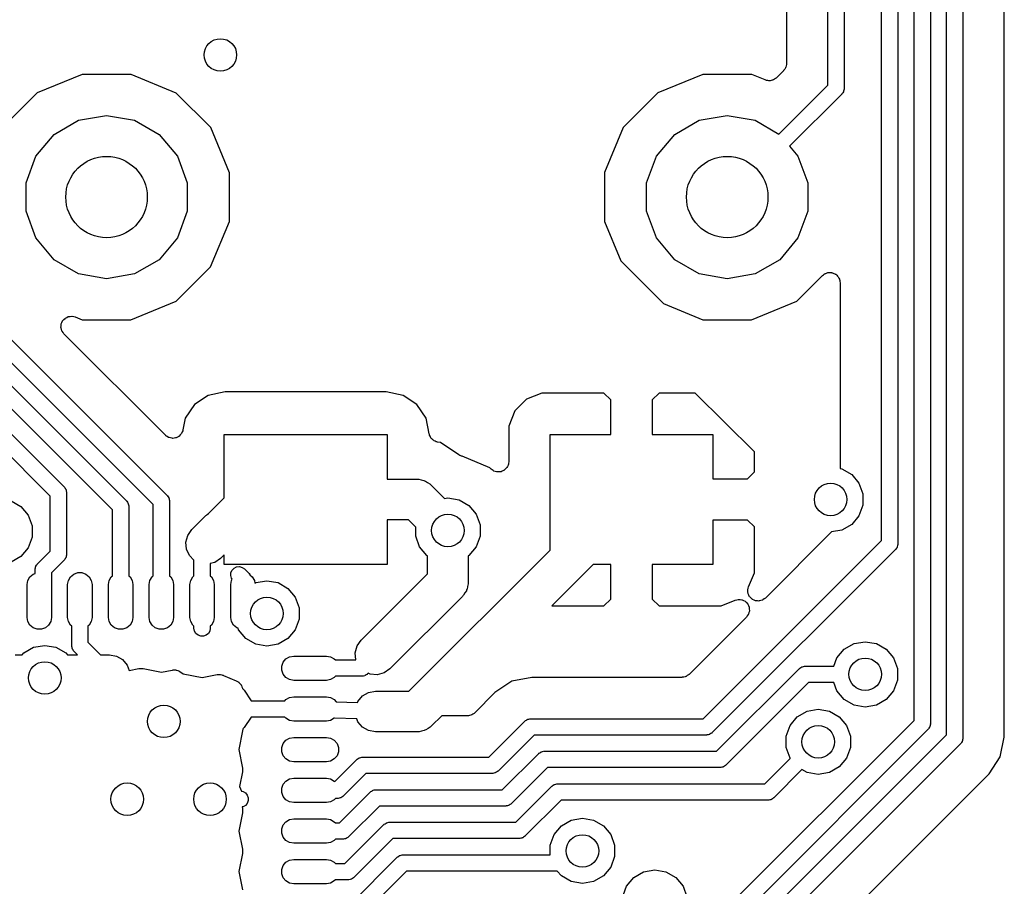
# Model space of a CAD drawing. Extents: x 88 to 361, y -189 to -115.
# Tile 17 of 36: x 186 to 198, y -175 to -165. Entities that reach past the tile are written whole.
import ezdxf

# ---------------------------------------------------------------- set-up
doc = ezdxf.new("R2010")
doc.units = 0
doc.header["$MEASUREMENT"] = 0
doc.layers.add('BLACK', color=7, linetype='CONTINUOUS')

msp = doc.modelspace()

# ---------------------------------------------------------------- linework, layer by layer
at = {"layer": 'Black'}
for p, q in [((196.604, -173.434), (196.604, -157.01)), ((196.804, -157.051), (196.804, -173.475)), ((197.004, -173.61), (197.004, -157.176)), ((197.204, -157.217), (197.204, -173.651)), ((197.712, -173.639), (197.712, -157.48)), ((196.404, -158.342), (196.404, -171.266)), ((196.204, -171.224), (196.204, -158.383)), ((195.745, -159.417), (195.745, -165.67)), ((195.545, -165.629), (195.545, -159.458)), ((195.037, -161.976), (195.037, -165.366)), ((195.037, -165.366), (195.036, -165.371)), ((182.251, -165.488), (187.434, -170.67)), ((195, -165.455), (194.916, -165.539)), ((195.003, -165.451), (195, -165.455)), ((195.007, -165.447), (195.003, -165.451)), ((195.016, -165.433), (195.007, -165.447)), ((195.025, -165.419), (195.016, -165.433)), ((195.027, -165.414), (195.025, -165.419)), ((195.029, -165.409), (195.027, -165.414)), ((195.032, -165.393), (195.029, -165.409)), ((195.037, -165.377), (195.032, -165.393)), ((195.036, -165.371), (195.037, -165.377)), ((186.391, -165.497), (185.837, -165.726)), ((186.991, -165.497), (186.391, -165.497)), ((187.545, -165.727), (186.991, -165.497)), ((194.011, -165.497), (193.457, -165.726)), ((194.611, -165.497), (194.011, -165.497)), ((194.778, -165.566), (194.611, -165.497)), ((194.786, -165.568), (194.778, -165.566)), ((194.794, -165.572), (194.786, -165.568)), ((194.807, -165.573), (194.794, -165.572)), ((194.821, -165.576), (194.807, -165.573)), ((194.829, -165.575), (194.821, -165.576)), ((194.838, -165.576), (194.829, -165.575)), ((194.851, -165.572), (194.838, -165.576)), ((194.865, -165.57), (194.851, -165.572)), ((194.872, -165.566), (194.865, -165.57)), ((194.88, -165.564), (194.872, -165.566)), ((194.891, -165.556), (194.88, -165.564)), ((194.904, -165.55), (194.891, -165.556)), ((194.909, -165.544), (194.904, -165.55)), ((194.916, -165.539), (194.909, -165.544)), ((187.263, -170.783), (182.139, -165.659)), ((185.837, -165.726), (185.412, -166.15)), ((187.969, -166.152), (187.545, -165.727)), ((193.457, -165.726), (193.032, -166.15)), ((194.944, -166.23), (195.545, -165.629)), ((195.728, -165.723), (195.722, -165.734)), ((195.736, -165.712), (195.728, -165.723)), ((195.737, -165.708), (195.736, -165.712)), ((195.739, -165.704), (195.737, -165.708)), ((195.741, -165.691), (195.739, -165.704)), ((195.745, -165.679), (195.741, -165.691)), ((195.745, -165.67), (195.744, -165.674)), ((195.744, -165.674), (195.745, -165.679)), ((195.716, -165.741), (195.076, -166.38)), ((195.718, -165.737), (195.716, -165.741)), ((195.722, -165.734), (195.718, -165.737)), ((182.086, -165.888), (186.933, -170.736)), ((186.763, -170.848), (181.974, -166.059)), ((186.045, -166.236), (186.347, -166.062)), ((186.347, -166.062), (186.69, -166.001)), ((186.69, -166.001), (187.033, -166.062)), ((187.033, -166.062), (187.335, -166.236)), ((193.665, -166.236), (193.967, -166.062)), ((193.967, -166.062), (194.31, -166.001)), ((194.31, -166.001), (194.653, -166.062)), ((194.653, -166.062), (194.944, -166.23)), ((188.198, -166.706), (187.969, -166.152)), ((193.032, -166.15), (192.802, -166.704)), ((185.821, -166.503), (186.045, -166.236)), ((187.335, -166.236), (187.559, -166.503)), ((193.441, -166.503), (193.665, -166.236)), ((195.076, -166.38), (195.179, -166.503)), ((185.701, -166.831), (185.821, -166.503)), ((187.559, -166.503), (187.679, -166.831)), ((193.321, -166.831), (193.441, -166.503)), ((195.179, -166.503), (195.299, -166.831)), ((188.198, -167.306), (188.198, -166.706)), ((192.802, -166.704), (192.802, -167.304)), ((185.701, -167.179), (185.701, -166.831)), ((187.679, -166.831), (187.679, -167.179)), ((193.321, -167.179), (193.321, -166.831)), ((195.299, -166.831), (195.299, -167.179)), ((185.821, -167.507), (185.701, -167.179)), ((187.679, -167.179), (187.559, -167.507)), ((193.441, -167.507), (193.321, -167.179)), ((195.299, -167.179), (195.179, -167.507)), ((192.802, -167.304), (193.002, -167.788)), ((187.968, -167.86), (188.198, -167.306)), ((186.045, -167.774), (185.821, -167.507)), ((187.559, -167.507), (187.335, -167.774)), ((193.665, -167.774), (193.441, -167.507)), ((195.179, -167.507), (194.955, -167.774)), ((183.37, -167.766), (186.17, -170.566)), ((186.347, -167.948), (186.045, -167.774)), ((187.335, -167.774), (187.033, -167.948)), ((193.002, -167.788), (193.526, -168.312)), ((193.967, -167.948), (193.665, -167.774)), ((194.955, -167.774), (194.653, -167.948)), ((187.543, -168.284), (187.968, -167.86)), ((185.999, -170.678), (183.258, -167.937)), ((186.69, -168.009), (186.347, -167.948)), ((187.033, -167.948), (186.69, -168.009)), ((194.31, -168.009), (193.967, -167.948)), ((194.653, -167.948), (194.31, -168.009)), ((195.163, -168.284), (195.479, -167.969)), ((195.479, -167.969), (195.493, -167.959)), ((195.493, -167.959), (195.505, -167.948)), ((195.505, -167.948), (195.511, -167.947)), ((195.511, -167.947), (195.515, -167.943)), ((195.515, -167.943), (195.531, -167.939)), ((195.531, -167.939), (195.547, -167.933)), ((195.547, -167.933), (195.553, -167.933)), ((195.553, -167.933), (195.558, -167.932)), ((195.558, -167.932), (195.574, -167.933)), ((195.574, -167.933), (195.591, -167.933)), ((195.591, -167.933), (195.596, -167.935)), ((195.596, -167.935), (195.602, -167.936)), ((195.602, -167.936), (195.617, -167.943)), ((195.617, -167.943), (195.632, -167.948)), ((195.632, -167.948), (195.637, -167.952)), ((195.637, -167.952), (195.642, -167.954)), ((195.642, -167.954), (195.654, -167.966)), ((195.654, -167.966), (195.666, -167.977)), ((195.666, -167.977), (195.669, -167.982)), ((195.669, -167.982), (195.673, -167.986)), ((195.673, -167.986), (195.68, -168.001)), ((195.68, -168.001), (195.688, -168.015)), ((195.688, -168.015), (195.689, -168.021)), ((195.689, -168.021), (195.692, -168.026)), ((195.692, -168.026), (195.693, -168.042)), ((195.693, -168.042), (195.696, -168.058)), ((195.696, -168.058), (195.696, -170.339)), ((186.989, -168.513), (187.543, -168.284)), ((193.526, -168.312), (194.009, -168.513)), ((194.609, -168.513), (195.163, -168.284)), ((186.153, -168.523), (186.167, -168.509)), ((186.167, -168.509), (186.18, -168.495)), ((186.18, -168.495), (186.182, -168.493)), ((186.182, -168.493), (186.184, -168.491)), ((186.184, -168.491), (186.202, -168.483)), ((186.202, -168.483), (186.219, -168.474)), ((186.219, -168.474), (186.222, -168.474)), ((186.222, -168.474), (186.224, -168.473)), ((186.224, -168.473), (186.243, -168.471)), ((186.243, -168.471), (186.263, -168.469)), ((186.263, -168.469), (186.265, -168.469)), ((186.265, -168.469), (186.268, -168.469)), ((186.268, -168.469), (186.287, -168.474)), ((186.287, -168.474), (186.306, -168.478)), ((186.306, -168.478), (186.389, -168.513)), ((186.389, -168.513), (186.989, -168.513)), ((194.009, -168.513), (194.609, -168.513)), ((186.13, -168.607), (186.132, -168.587)), ((186.131, -168.609), (186.13, -168.607)), ((186.131, -168.612), (186.131, -168.609)), ((186.137, -168.63), (186.131, -168.612)), ((186.132, -168.587), (186.133, -168.568)), ((186.133, -168.568), (186.134, -168.565)), ((186.134, -168.563), (186.142, -168.545)), ((186.134, -168.565), (186.134, -168.563)), ((186.142, -168.649), (186.137, -168.63)), ((186.142, -168.545), (186.15, -168.527)), ((186.15, -168.527), (186.152, -168.525)), ((186.152, -168.525), (186.153, -168.523)), ((186.143, -168.651), (186.142, -168.649)), ((186.144, -168.654), (186.143, -168.651)), ((186.156, -168.669), (186.144, -168.654)), ((186.167, -168.685), (186.156, -168.669)), ((187.413, -169.931), (186.167, -168.685)), ((187.937, -169.441), (187.769, -169.554)), ((188.148, -169.399), (187.937, -169.441)), ((190.122, -169.399), (188.148, -169.399)), ((190.333, -169.441), (190.122, -169.399)), ((190.501, -169.554), (190.333, -169.441)), ((192.034, -169.412), (191.847, -169.489)), ((192.797, -169.412), (192.034, -169.412)), ((192.881, -169.496), (192.797, -169.412)), ((193.473, -169.412), (193.389, -169.496)), ((193.918, -169.412), (193.473, -169.412)), ((194.643, -170.136), (193.918, -169.412)), ((187.769, -169.554), (187.656, -169.722)), ((190.614, -169.722), (190.501, -169.554)), ((191.847, -169.489), (191.704, -169.632)), ((192.881, -169.92), (192.881, -169.496)), ((193.389, -169.496), (193.389, -169.92)), ((187.656, -169.722), (187.628, -169.866)), ((190.652, -169.915), (190.614, -169.722)), ((191.704, -169.632), (191.627, -169.819)), ((191.627, -169.819), (191.627, -170.256)), ((187.417, -169.934), (187.413, -169.931)), ((187.419, -169.937), (187.417, -169.934)), ((187.435, -169.946), (187.419, -169.937)), ((187.449, -169.957), (187.435, -169.946)), ((187.453, -169.958), (187.449, -169.957)), ((187.457, -169.96), (187.453, -169.958)), ((187.475, -169.964), (187.457, -169.96)), ((187.492, -169.968), (187.475, -169.964)), ((187.536, -169.964), (187.518, -169.966)), ((187.54, -169.963), (187.536, -169.964)), ((187.544, -169.962), (187.54, -169.963)), ((187.56, -169.953), (187.544, -169.962)), ((187.576, -169.946), (187.56, -169.953)), ((187.579, -169.943), (187.576, -169.946)), ((187.583, -169.941), (187.579, -169.943)), ((187.594, -169.927), (187.583, -169.941)), ((187.607, -169.915), (187.594, -169.927)), ((187.609, -169.911), (187.607, -169.915)), ((187.612, -169.908), (187.609, -169.911)), ((187.618, -169.891), (187.612, -169.908)), ((187.626, -169.875), (187.618, -169.891)), ((187.628, -169.866), (187.626, -169.87)), ((187.626, -169.87), (187.626, -169.875)), ((188.135, -170.699), (188.135, -169.92)), ((188.135, -169.92), (190.135, -169.92)), ((190.135, -169.92), (190.135, -170.47)), ((190.655, -169.922), (190.652, -169.915)), ((190.656, -169.931), (190.655, -169.922)), ((190.663, -169.943), (190.656, -169.931)), ((190.668, -169.956), (190.663, -169.943)), ((190.673, -169.962), (190.668, -169.956)), ((190.677, -169.969), (190.673, -169.962)), ((192.135, -171.341), (192.135, -169.92)), ((192.135, -169.92), (192.881, -169.92)), ((193.389, -169.92), (194.135, -169.92)), ((194.135, -169.92), (194.135, -170.466)), ((187.496, -169.968), (187.492, -169.968)), ((187.5, -169.969), (187.496, -169.968)), ((187.518, -169.966), (187.5, -169.969)), ((190.688, -169.978), (190.677, -169.969)), ((190.697, -169.989), (190.688, -169.978)), ((190.704, -169.993), (190.697, -169.989)), ((190.711, -169.998), (190.704, -169.993)), ((190.724, -170.003), (190.711, -169.998)), ((190.736, -170.01), (190.724, -170.003)), ((190.744, -170.011), (190.736, -170.01)), ((190.752, -170.014), (190.744, -170.011)), ((190.789, -170.022), (190.752, -170.014)), ((191.013, -170.171), (190.789, -170.022)), ((191.027, -170.178), (191.013, -170.171)), ((191.013, -170.171), (191.013, -170.171)), ((191.04, -170.185), (191.027, -170.178)), ((191.047, -170.186), (191.04, -170.185)), ((191.053, -170.189), (191.047, -170.186)), ((191.054, -170.189), (191.053, -170.189)), ((191.396, -170.331), (191.054, -170.189)), ((191.054, -170.189), (191.054, -170.189)), ((194.643, -170.381), (194.643, -170.136)), ((191.611, -170.314), (191.604, -170.329)), ((191.619, -170.299), (191.611, -170.314)), ((191.62, -170.294), (191.619, -170.299)), ((191.623, -170.289), (191.62, -170.294)), ((191.624, -170.272), (191.623, -170.289)), ((191.627, -170.256), (191.624, -170.272)), ((191.41, -170.346), (191.396, -170.331)), ((191.424, -170.355), (191.41, -170.346)), ((191.436, -170.366), (191.424, -170.355)), ((191.442, -170.368), (191.436, -170.366)), ((191.446, -170.371), (191.442, -170.368)), ((191.462, -170.375), (191.446, -170.371)), ((191.478, -170.381), (191.462, -170.375)), ((191.483, -170.381), (191.478, -170.381)), ((191.489, -170.382), (191.483, -170.381)), ((191.505, -170.381), (191.489, -170.382)), ((191.522, -170.381), (191.505, -170.381)), ((191.527, -170.379), (191.522, -170.381)), ((191.533, -170.379), (191.527, -170.379)), ((191.548, -170.372), (191.533, -170.379)), ((191.564, -170.366), (191.548, -170.372)), ((191.568, -170.362), (191.564, -170.366)), ((191.573, -170.36), (191.568, -170.362)), ((191.585, -170.348), (191.573, -170.36)), ((191.597, -170.337), (191.585, -170.348)), ((191.6, -170.333), (191.597, -170.337)), ((191.604, -170.329), (191.6, -170.333)), ((194.559, -170.466), (194.643, -170.381)), ((195.696, -170.339), (195.717, -170.342)), ((195.717, -170.342), (195.838, -170.412)), ((195.838, -170.412), (195.928, -170.519)), ((186.17, -170.566), (186.172, -170.57)), ((190.135, -170.47), (190.5, -170.47)), ((190.5, -170.47), (190.511, -170.472)), ((190.511, -170.472), (190.522, -170.471)), ((190.522, -170.471), (190.553, -170.479)), ((190.553, -170.479), (190.586, -170.485)), ((190.586, -170.485), (190.595, -170.49)), ((190.595, -170.49), (190.606, -170.493)), ((190.606, -170.493), (190.632, -170.512)), ((190.632, -170.512), (190.661, -170.528)), ((190.661, -170.528), (190.668, -170.537)), ((190.668, -170.537), (190.677, -170.543)), ((190.677, -170.543), (190.84, -170.706)), ((194.135, -170.466), (194.559, -170.466)), ((195.928, -170.519), (195.975, -170.65)), ((185.999, -171.353), (185.999, -170.678)), ((186.172, -170.57), (186.176, -170.573)), ((186.176, -170.573), (186.182, -170.584)), ((186.182, -170.584), (186.19, -170.595)), ((186.19, -170.595), (186.191, -170.599)), ((186.191, -170.599), (186.193, -170.603)), ((186.193, -170.603), (186.195, -170.616)), ((186.195, -170.616), (186.199, -170.628)), ((186.199, -170.628), (186.198, -170.633)), ((186.198, -170.633), (186.199, -170.637)), ((186.199, -170.637), (186.199, -171.394)), ((187.434, -170.67), (187.436, -170.674)), ((187.436, -170.674), (187.44, -170.677)), ((187.44, -170.677), (187.446, -170.688)), ((187.446, -170.688), (187.454, -170.699)), ((195.975, -170.65), (195.975, -170.789)), ((185.518, -170.738), (185.638, -170.807)), ((185.638, -170.807), (185.728, -170.914)), ((186.933, -170.736), (186.936, -170.739)), ((186.936, -170.739), (186.939, -170.742)), ((186.939, -170.742), (186.946, -170.753)), ((186.946, -170.753), (186.953, -170.764)), ((186.953, -170.764), (186.954, -170.768)), ((186.954, -170.768), (186.957, -170.772)), ((186.957, -170.772), (186.959, -170.785)), ((186.959, -170.785), (186.962, -170.798)), ((186.962, -170.798), (186.962, -170.802)), ((186.962, -170.802), (186.963, -170.806)), ((186.963, -170.806), (186.963, -171.657)), ((187.263, -171.657), (187.263, -170.783)), ((187.454, -170.699), (187.455, -170.703)), ((187.455, -170.703), (187.457, -170.707)), ((187.457, -170.707), (187.459, -170.72)), ((187.459, -170.72), (187.463, -170.732)), ((187.463, -170.732), (187.462, -170.737)), ((187.462, -170.737), (187.463, -170.741)), ((187.463, -170.741), (187.463, -171.657)), ((187.94, -170.894), (188.135, -170.699)), ((190.84, -170.706), (190.881, -170.699)), ((190.881, -170.699), (191.018, -170.723)), ((191.018, -170.723), (191.139, -170.793)), ((191.139, -170.793), (191.229, -170.9)), ((195.975, -170.789), (195.928, -170.921)), ((185.728, -170.914), (185.776, -171.045)), ((186.763, -171.657), (186.763, -170.848)), ((187.736, -171.09), (187.909, -170.918)), ((187.909, -170.918), (187.918, -170.912)), ((187.918, -170.912), (187.925, -170.903)), ((187.925, -170.903), (187.94, -170.894)), ((191.229, -170.9), (191.276, -171.031)), ((195.928, -170.921), (195.838, -171.027)), ((185.776, -171.045), (185.776, -171.185)), ((190.396, -170.97), (190.135, -170.97)), ((190.135, -170.97), (190.135, -171.52)), ((190.486, -171.059), (190.396, -170.97)), ((191.276, -171.031), (191.276, -171.17)), ((194.559, -170.974), (194.135, -170.974)), ((194.135, -170.974), (194.135, -171.52)), ((194.643, -171.058), (194.559, -170.974)), ((195.838, -171.027), (195.717, -171.097)), ((187.664, -171.245), (187.687, -171.161)), ((187.687, -171.161), (187.736, -171.09)), ((190.486, -171.17), (190.486, -171.059)), ((190.533, -171.302), (190.486, -171.17)), ((191.276, -171.17), (191.229, -171.302)), ((194.643, -171.621), (194.643, -171.058)), ((195.59, -171.119), (194.779, -171.931)), ((195.717, -171.097), (195.59, -171.119)), ((185.776, -171.185), (185.728, -171.316)), ((187.672, -171.332), (187.664, -171.245)), ((194.015, -173.414), (196.204, -171.224)), ((196.4, -171.287), (196.398, -171.3)), ((196.404, -171.274), (196.4, -171.287)), ((196.404, -171.266), (196.403, -171.27)), ((196.403, -171.27), (196.404, -171.274)), ((185.728, -171.316), (185.638, -171.422)), ((185.842, -171.51), (185.999, -171.353)), ((186.199, -171.403), (186.195, -171.416)), ((186.199, -171.394), (186.198, -171.399)), ((186.198, -171.399), (186.199, -171.403)), ((187.708, -171.41), (187.672, -171.332)), ((187.763, -171.466), (187.708, -171.41)), ((188.135, -171.399), (188.09, -171.444)), ((188.135, -171.52), (188.135, -171.399)), ((190.401, -173.075), (192.135, -171.341)), ((190.623, -171.408), (190.533, -171.302)), ((190.631, -171.413), (190.623, -171.408)), ((190.631, -171.632), (190.631, -171.413)), ((191.139, -171.408), (191.131, -171.413)), ((191.131, -171.413), (191.131, -171.736)), ((191.229, -171.302), (191.139, -171.408)), ((196.375, -171.336), (194.127, -173.584)), ((196.377, -171.333), (196.375, -171.336)), ((196.381, -171.33), (196.377, -171.333)), ((196.387, -171.319), (196.381, -171.33)), ((196.395, -171.308), (196.387, -171.319)), ((196.396, -171.304), (196.395, -171.308)), ((196.398, -171.3), (196.396, -171.304)), ((185.638, -171.422), (185.518, -171.492)), ((185.822, -171.539), (185.829, -171.528)), ((185.829, -171.528), (185.836, -171.517)), ((185.836, -171.517), (185.839, -171.514)), ((185.839, -171.514), (185.842, -171.51)), ((186.17, -171.465), (186.012, -171.623)), ((186.172, -171.462), (186.17, -171.465)), ((186.176, -171.459), (186.172, -171.462)), ((186.182, -171.447), (186.176, -171.459)), ((186.19, -171.437), (186.182, -171.447)), ((186.191, -171.433), (186.19, -171.437)), ((186.193, -171.429), (186.191, -171.433)), ((186.195, -171.416), (186.193, -171.429)), ((187.763, -171.657), (187.763, -171.466)), ((188.019, -171.494), (187.963, -171.508)), ((187.963, -171.508), (187.963, -171.657)), ((188.09, -171.444), (188.019, -171.494)), ((190.135, -171.52), (188.135, -171.52)), ((192.663, -171.52), (192.155, -172.028)), ((192.881, -171.52), (192.663, -171.52)), ((192.881, -171.943), (192.881, -171.52)), ((194.135, -171.52), (193.389, -171.52)), ((193.389, -171.52), (193.389, -171.943)), ((185.75, -171.67), (185.79, -171.636)), ((185.79, -171.636), (185.812, -171.628)), ((185.812, -171.581), (185.813, -171.577)), ((185.812, -171.628), (185.812, -171.581)), ((185.813, -171.572), (185.816, -171.56)), ((185.813, -171.577), (185.813, -171.572)), ((185.816, -171.56), (185.819, -171.547)), ((185.819, -171.547), (185.821, -171.543)), ((185.821, -171.543), (185.822, -171.539)), ((186.012, -171.623), (186.012, -171.755)), ((186.248, -171.67), (186.287, -171.636)), ((186.287, -171.636), (186.336, -171.619)), ((186.336, -171.619), (186.388, -171.619)), ((186.388, -171.619), (186.437, -171.636)), ((186.437, -171.636), (186.477, -171.67)), ((188.214, -171.653), (188.217, -171.619)), ((188.223, -171.687), (188.214, -171.653)), ((188.217, -171.619), (188.231, -171.587)), ((188.231, -171.587), (188.256, -171.563)), ((188.256, -171.563), (188.287, -171.548)), ((188.287, -171.548), (188.322, -171.545)), ((188.322, -171.545), (188.356, -171.554)), ((188.356, -171.554), (188.384, -171.574)), ((188.384, -171.574), (188.435, -171.624)), ((188.435, -171.624), (188.437, -171.628)), ((188.437, -171.628), (188.44, -171.631)), ((188.44, -171.631), (188.447, -171.642)), ((188.447, -171.642), (188.449, -171.645)), ((188.449, -171.645), (188.479, -171.67)), ((189.815, -172.448), (190.631, -171.632)), ((194.572, -171.792), (194.643, -171.621)), ((185.715, -171.766), (185.724, -171.715)), ((185.715, -172.168), (185.715, -171.766)), ((185.724, -171.715), (185.75, -171.67)), ((186.012, -171.755), (186.014, -171.766)), ((186.014, -171.766), (186.014, -172.168)), ((186.212, -171.766), (186.222, -171.715)), ((186.212, -172.168), (186.212, -171.766)), ((186.222, -171.715), (186.248, -171.67)), ((186.477, -171.67), (186.503, -171.715)), ((186.503, -171.715), (186.512, -171.766)), ((186.512, -171.766), (186.512, -172.168)), ((186.713, -171.766), (186.722, -171.715)), ((186.713, -172.168), (186.713, -171.766)), ((186.722, -171.715), (186.748, -171.67)), ((186.748, -171.67), (186.763, -171.657)), ((186.963, -171.657), (186.978, -171.67)), ((186.978, -171.67), (187.004, -171.715)), ((187.004, -171.715), (187.013, -171.766)), ((187.013, -171.766), (187.013, -172.168)), ((187.213, -171.766), (187.222, -171.715)), ((187.213, -172.168), (187.213, -171.766)), ((187.222, -171.715), (187.248, -171.67)), ((187.248, -171.67), (187.263, -171.657)), ((187.463, -171.657), (187.478, -171.67)), ((187.478, -171.67), (187.504, -171.715)), ((187.504, -171.715), (187.513, -171.766)), ((187.513, -171.766), (187.513, -172.168)), ((187.714, -171.766), (187.723, -171.715)), ((187.714, -172.168), (187.714, -171.766)), ((187.723, -171.715), (187.749, -171.67)), ((187.749, -171.67), (187.763, -171.657)), ((187.963, -171.657), (187.978, -171.67)), ((187.978, -171.67), (188.004, -171.715)), ((188.004, -171.715), (188.013, -171.766)), ((188.013, -171.766), (188.013, -172.168)), ((188.214, -171.766), (188.223, -171.715)), ((188.214, -172.168), (188.214, -171.766)), ((188.232, -171.7), (188.223, -171.687)), ((188.223, -171.715), (188.232, -171.7)), ((188.479, -171.67), (188.505, -171.715)), ((188.505, -171.715), (188.511, -171.749)), ((188.511, -171.749), (188.521, -171.742)), ((188.521, -171.742), (188.659, -171.718)), ((188.659, -171.718), (188.796, -171.742)), ((188.796, -171.742), (188.917, -171.812)), ((191.13, -171.758), (191.122, -171.789)), ((191.131, -171.736), (191.129, -171.747)), ((191.129, -171.747), (191.13, -171.758)), ((188.917, -171.812), (189.006, -171.919)), ((191.073, -171.896), (191.064, -171.904)), ((191.089, -171.868), (191.073, -171.896)), ((191.108, -171.841), (191.089, -171.868)), ((191.11, -171.831), (191.108, -171.841)), ((191.116, -171.821), (191.11, -171.831)), ((191.122, -171.789), (191.116, -171.821)), ((194.562, -171.836), (194.563, -171.833)), ((194.565, -171.855), (194.562, -171.836)), ((194.563, -171.83), (194.568, -171.811)), ((194.563, -171.833), (194.563, -171.83)), ((194.567, -171.874), (194.565, -171.855)), ((194.568, -171.876), (194.567, -171.874)), ((194.568, -171.811), (194.572, -171.792)), ((194.568, -171.879), (194.568, -171.876)), ((194.577, -171.896), (194.568, -171.879)), ((194.585, -171.914), (194.577, -171.896)), ((189.006, -171.919), (189.054, -172.05)), ((191.058, -171.913), (190.169, -172.802)), ((191.064, -171.904), (191.058, -171.913)), ((192.797, -172.028), (192.881, -171.943)), ((193.389, -171.943), (193.473, -172.028)), ((194.236, -172.028), (194.408, -171.957)), ((194.408, -171.957), (194.427, -171.952)), ((194.427, -171.952), (194.445, -171.947)), ((194.445, -171.947), (194.448, -171.948)), ((194.448, -171.948), (194.451, -171.947)), ((194.451, -171.947), (194.47, -171.95)), ((194.47, -171.95), (194.489, -171.951)), ((194.489, -171.951), (194.492, -171.952)), ((194.492, -171.952), (194.495, -171.953)), ((194.495, -171.953), (194.512, -171.962)), ((194.512, -171.962), (194.529, -171.97)), ((194.529, -171.97), (194.531, -171.972)), ((194.531, -171.972), (194.534, -171.973)), ((194.534, -171.973), (194.547, -171.987)), ((194.547, -171.987), (194.56, -172.001)), ((194.56, -172.001), (194.562, -172.004)), ((194.562, -172.004), (194.563, -172.006)), ((194.563, -172.006), (194.571, -172.024)), ((194.587, -171.916), (194.585, -171.914)), ((194.588, -171.918), (194.587, -171.916)), ((194.603, -171.931), (194.588, -171.918)), ((194.616, -171.945), (194.603, -171.931)), ((194.619, -171.946), (194.616, -171.945)), ((194.621, -171.948), (194.619, -171.946)), ((194.639, -171.956), (194.621, -171.948)), ((194.656, -171.964), (194.639, -171.956)), ((194.659, -171.964), (194.656, -171.964)), ((194.662, -171.965), (194.659, -171.964)), ((194.681, -171.966), (194.662, -171.965)), ((194.7, -171.968), (194.681, -171.966)), ((194.703, -171.967), (194.7, -171.968)), ((194.706, -171.967), (194.703, -171.967)), ((194.724, -171.961), (194.706, -171.967)), ((194.743, -171.956), (194.724, -171.961)), ((194.745, -171.955), (194.743, -171.956)), ((194.748, -171.954), (194.745, -171.955)), ((194.763, -171.942), (194.748, -171.954)), ((194.779, -171.931), (194.763, -171.942)), ((189.054, -172.05), (189.054, -172.189)), ((192.155, -172.028), (192.797, -172.028)), ((193.473, -172.028), (194.236, -172.028)), ((194.569, -172.133), (194.557, -172.148)), ((194.57, -172.13), (194.569, -172.133)), ((194.571, -172.128), (194.57, -172.13)), ((194.571, -172.024), (194.579, -172.041)), ((194.576, -172.109), (194.571, -172.128)), ((194.582, -172.091), (194.576, -172.109)), ((194.579, -172.041), (194.579, -172.044)), ((194.579, -172.044), (194.58, -172.046)), ((194.58, -172.046), (194.581, -172.066)), ((194.581, -172.066), (194.583, -172.085)), ((194.583, -172.085), (194.582, -172.088)), ((194.582, -172.088), (194.582, -172.091)), ((185.724, -172.219), (185.715, -172.168)), ((185.75, -172.264), (185.724, -172.219)), ((186.005, -172.219), (185.979, -172.264)), ((186.014, -172.168), (186.005, -172.219)), ((186.222, -172.219), (186.212, -172.168)), ((186.248, -172.264), (186.222, -172.219)), ((186.503, -172.219), (186.477, -172.264)), ((186.512, -172.168), (186.503, -172.219)), ((186.722, -172.219), (186.713, -172.168)), ((186.748, -172.264), (186.722, -172.219)), ((187.004, -172.219), (186.978, -172.264)), ((187.013, -172.168), (187.004, -172.219)), ((187.222, -172.219), (187.213, -172.168)), ((187.248, -172.264), (187.222, -172.219)), ((187.504, -172.219), (187.478, -172.264)), ((187.513, -172.168), (187.504, -172.219)), ((187.723, -172.219), (187.714, -172.168)), ((187.749, -172.264), (187.723, -172.219)), ((188.004, -172.219), (187.978, -172.264)), ((188.013, -172.168), (188.004, -172.219)), ((188.223, -172.219), (188.214, -172.168)), ((188.249, -172.264), (188.223, -172.219)), ((189.054, -172.189), (189.006, -172.321)), ((194.546, -172.164), (193.841, -172.869)), ((194.557, -172.148), (194.546, -172.164)), ((185.79, -172.297), (185.75, -172.264)), ((185.838, -172.315), (185.79, -172.297)), ((185.891, -172.315), (185.838, -172.315)), ((185.939, -172.297), (185.891, -172.315)), ((185.979, -172.264), (185.939, -172.297)), ((186.262, -172.276), (186.248, -172.264)), ((186.262, -172.516), (186.262, -172.276)), ((186.477, -172.264), (186.462, -172.276)), ((186.462, -172.276), (186.462, -172.475)), ((186.788, -172.297), (186.748, -172.264)), ((186.837, -172.315), (186.788, -172.297)), ((186.889, -172.315), (186.837, -172.315)), ((186.938, -172.297), (186.889, -172.315)), ((186.978, -172.264), (186.938, -172.297)), ((187.288, -172.297), (187.248, -172.264)), ((187.337, -172.315), (187.288, -172.297)), ((187.389, -172.315), (187.337, -172.315)), ((187.438, -172.297), (187.389, -172.315)), ((187.478, -172.264), (187.438, -172.297)), ((187.763, -172.276), (187.749, -172.264)), ((187.763, -172.302), (187.763, -172.276)), ((187.77, -172.336), (187.763, -172.302)), ((187.787, -172.366), (187.77, -172.336)), ((187.813, -172.389), (187.787, -172.366)), ((187.94, -172.366), (187.913, -172.389)), ((187.957, -172.336), (187.94, -172.366)), ((187.963, -172.302), (187.957, -172.336)), ((187.978, -172.264), (187.963, -172.276)), ((187.963, -172.276), (187.963, -172.302)), ((188.289, -172.297), (188.249, -172.264)), ((188.304, -172.303), (188.289, -172.297)), ((188.311, -172.321), (188.304, -172.303)), ((188.4, -172.427), (188.311, -172.321)), ((189.006, -172.321), (188.917, -172.427)), ((186.462, -172.475), (186.616, -172.629)), ((187.846, -172.401), (187.813, -172.389)), ((187.881, -172.401), (187.846, -172.401)), ((187.913, -172.389), (187.881, -172.401)), ((188.521, -172.497), (188.4, -172.427)), ((188.659, -172.521), (188.521, -172.497)), ((188.796, -172.497), (188.659, -172.521)), ((188.917, -172.427), (188.796, -172.497)), ((189.765, -172.519), (189.815, -172.448)), ((195.746, -172.56), (195.867, -172.491)), ((195.867, -172.491), (196.004, -172.467)), ((196.004, -172.467), (196.141, -172.491)), ((196.141, -172.491), (196.262, -172.56)), ((185.654, -172.629), (185.673, -172.606)), ((185.673, -172.606), (185.794, -172.536)), ((185.794, -172.536), (185.931, -172.512)), ((185.931, -172.512), (186.068, -172.536)), ((186.068, -172.536), (186.189, -172.606)), ((186.189, -172.606), (186.209, -172.629)), ((186.263, -172.52), (186.262, -172.516)), ((186.263, -172.525), (186.263, -172.52)), ((186.266, -172.537), (186.263, -172.525)), ((186.268, -172.55), (186.266, -172.537)), ((186.271, -172.554), (186.268, -172.55)), ((186.272, -172.558), (186.271, -172.554)), ((186.279, -172.569), (186.272, -172.558)), ((186.286, -172.58), (186.279, -172.569)), ((186.289, -172.583), (186.286, -172.58)), ((186.292, -172.587), (186.289, -172.583)), ((186.334, -172.629), (186.292, -172.587)), ((189.743, -172.603), (189.765, -172.519)), ((189.751, -172.689), (189.743, -172.603)), ((195.656, -172.667), (195.746, -172.56)), ((196.262, -172.56), (196.352, -172.667)), ((185.568, -172.629), (185.654, -172.629)), ((186.209, -172.629), (186.334, -172.629)), ((186.616, -172.629), (186.725, -172.629)), ((186.725, -172.629), (186.81, -172.644)), ((186.81, -172.644), (186.886, -172.687)), ((186.886, -172.687), (186.941, -172.754)), ((188.841, -172.766), (188.859, -172.717)), ((188.859, -172.717), (188.892, -172.678)), ((188.892, -172.678), (188.937, -172.652)), ((188.937, -172.652), (188.989, -172.643)), ((188.989, -172.643), (189.39, -172.643)), ((189.39, -172.643), (189.441, -172.652)), ((189.441, -172.652), (189.486, -172.678)), ((189.486, -172.678), (189.499, -172.692)), ((189.499, -172.692), (189.752, -172.692)), ((189.752, -172.692), (189.751, -172.689)), ((195.62, -172.768), (195.656, -172.667)), ((196.352, -172.667), (196.399, -172.798)), ((186.941, -172.754), (186.966, -172.82)), ((186.966, -172.82), (187.088, -172.796)), ((187.088, -172.796), (187.091, -172.796)), ((187.091, -172.796), (187.094, -172.795)), ((187.094, -172.795), (187.113, -172.796)), ((187.113, -172.796), (187.132, -172.795)), ((187.132, -172.795), (187.135, -172.796)), ((187.135, -172.796), (187.138, -172.796)), ((187.138, -172.796), (187.363, -172.841)), ((187.363, -172.841), (187.495, -172.815)), ((187.495, -172.815), (187.5, -172.815)), ((187.5, -172.815), (187.506, -172.813)), ((187.506, -172.813), (187.522, -172.814)), ((187.522, -172.814), (187.539, -172.814)), ((187.539, -172.814), (187.544, -172.816)), ((187.544, -172.816), (187.55, -172.816)), ((187.55, -172.816), (187.565, -172.823)), ((187.565, -172.823), (187.581, -172.828)), ((187.581, -172.828), (187.585, -172.831)), ((187.585, -172.831), (187.59, -172.834)), ((187.59, -172.834), (187.632, -172.862)), ((187.632, -172.862), (187.863, -172.908)), ((188.841, -172.818), (188.841, -172.766)), ((188.859, -172.867), (188.841, -172.818)), ((189.895, -172.863), (189.891, -172.866)), ((189.903, -172.855), (189.895, -172.863)), ((189.927, -172.866), (189.903, -172.855)), ((190.098, -172.851), (190.014, -172.874)), ((190.169, -172.802), (190.098, -172.851)), ((194.18, -173.814), (195.197, -172.797)), ((195.197, -172.797), (195.2, -172.795)), ((195.2, -172.795), (195.203, -172.791)), ((195.203, -172.791), (195.214, -172.785)), ((195.214, -172.785), (195.225, -172.777)), ((195.225, -172.777), (195.229, -172.776)), ((195.229, -172.776), (195.233, -172.774)), ((195.233, -172.774), (195.246, -172.772)), ((195.246, -172.772), (195.259, -172.768)), ((195.259, -172.768), (195.263, -172.769)), ((195.263, -172.769), (195.267, -172.768)), ((195.267, -172.768), (195.62, -172.768)), ((196.399, -172.798), (196.399, -172.938)), ((187.863, -172.908), (188.046, -172.871)), ((188.046, -172.871), (188.064, -172.871)), ((188.064, -172.871), (188.082, -172.869)), ((188.082, -172.869), (188.086, -172.87)), ((188.086, -172.87), (188.09, -172.87)), ((188.09, -172.87), (188.107, -172.876)), ((188.107, -172.876), (188.114, -172.878)), ((188.114, -172.878), (188.12, -172.879)), ((188.12, -172.879), (188.122, -172.88)), ((188.122, -172.88), (188.124, -172.881)), ((188.124, -172.881), (188.126, -172.882)), ((188.126, -172.882), (188.283, -172.947)), ((188.283, -172.947), (188.297, -172.956)), ((188.297, -172.956), (188.312, -172.964)), ((188.312, -172.964), (188.316, -172.968)), ((188.316, -172.968), (188.32, -172.971)), ((188.32, -172.971), (188.331, -172.984)), ((188.331, -172.984), (188.342, -172.997)), ((188.892, -172.907), (188.859, -172.867)), ((188.937, -172.933), (188.892, -172.907)), ((188.989, -172.942), (188.937, -172.933)), ((189.39, -172.942), (188.989, -172.942)), ((189.441, -172.933), (189.39, -172.942)), ((189.486, -172.907), (189.441, -172.933)), ((189.499, -172.892), (189.486, -172.907)), ((189.824, -172.892), (189.499, -172.892)), ((189.829, -172.892), (189.824, -172.892)), ((189.833, -172.892), (189.829, -172.892)), ((189.846, -172.889), (189.833, -172.892)), ((189.859, -172.886), (189.846, -172.889)), ((189.862, -172.884), (189.859, -172.886)), ((189.867, -172.883), (189.862, -172.884)), ((189.877, -172.876), (189.867, -172.883)), ((189.889, -172.869), (189.877, -172.876)), ((189.891, -172.866), (189.889, -172.869)), ((190.014, -172.874), (189.927, -172.866)), ((191.665, -172.954), (191.458, -173.093)), ((191.91, -172.906), (191.665, -172.954)), ((193.752, -172.906), (191.91, -172.906)), ((193.757, -172.905), (193.752, -172.906)), ((193.763, -172.905), (193.757, -172.905)), ((193.779, -172.901), (193.763, -172.905)), ((193.795, -172.898), (193.779, -172.901)), ((193.8, -172.895), (193.795, -172.898)), ((193.805, -172.894), (193.8, -172.895)), ((193.819, -172.884), (193.805, -172.894)), ((193.833, -172.876), (193.819, -172.884)), ((193.837, -172.872), (193.833, -172.876)), ((193.841, -172.869), (193.837, -172.872)), ((195.309, -172.968), (194.292, -173.984)), ((195.62, -172.968), (195.309, -172.968)), ((195.656, -173.069), (195.62, -172.968)), ((196.399, -172.938), (196.352, -173.069)), ((188.342, -172.997), (188.344, -173.002)), ((188.344, -173.002), (188.347, -173.006)), ((188.347, -173.006), (188.352, -173.022)), ((188.352, -173.022), (188.359, -173.037)), ((188.359, -173.037), (188.359, -173.041)), ((188.359, -173.041), (188.368, -173.052)), ((188.368, -173.052), (188.379, -173.064)), ((188.379, -173.064), (188.465, -173.193)), ((189.831, -173.133), (189.906, -173.09)), ((189.906, -173.09), (189.992, -173.075)), ((189.992, -173.075), (190.401, -173.075)), ((191.458, -173.093), (191.21, -173.34)), ((195.746, -173.176), (195.656, -173.069)), ((196.352, -173.069), (196.262, -173.176)), ((188.465, -173.193), (188.88, -173.193)), ((188.88, -173.193), (188.892, -173.178)), ((188.892, -173.178), (188.937, -173.152)), ((188.937, -173.152), (188.989, -173.143)), ((188.989, -173.143), (189.39, -173.143)), ((189.39, -173.143), (189.441, -173.152)), ((189.441, -173.152), (189.486, -173.178)), ((189.486, -173.178), (189.509, -173.205)), ((189.509, -173.205), (189.77, -173.216)), ((189.77, -173.216), (189.775, -173.2)), ((189.775, -173.2), (189.831, -173.133)), ((195.867, -173.245), (195.746, -173.176)), ((196.262, -173.176), (196.141, -173.245)), ((191.202, -173.348), (191.188, -173.356)), ((191.206, -173.344), (191.202, -173.348)), ((191.21, -173.34), (191.206, -173.344)), ((195.17, -173.39), (195.291, -173.32)), ((195.291, -173.32), (195.428, -173.296)), ((195.428, -173.296), (195.566, -173.32)), ((195.566, -173.32), (195.686, -173.39)), ((196.004, -173.27), (195.867, -173.245)), ((196.141, -173.245), (196.004, -173.27)), ((188.465, -173.393), (188.379, -173.521)), ((188.88, -173.393), (188.465, -173.393)), ((188.892, -173.408), (188.88, -173.393)), ((188.937, -173.434), (188.892, -173.408)), ((188.989, -173.443), (188.937, -173.434)), ((189.39, -173.443), (188.989, -173.443)), ((189.441, -173.434), (189.39, -173.443)), ((189.486, -173.408), (189.441, -173.434)), ((189.489, -173.405), (189.486, -173.408)), ((189.763, -173.416), (189.489, -173.405)), ((189.775, -173.45), (189.763, -173.416)), ((189.831, -173.516), (189.775, -173.45)), ((190.805, -173.378), (190.681, -173.502)), ((191.121, -173.378), (190.805, -173.378)), ((191.126, -173.377), (191.121, -173.378)), ((191.132, -173.377), (191.126, -173.377)), ((191.148, -173.373), (191.132, -173.377)), ((191.164, -173.37), (191.148, -173.373)), ((191.169, -173.367), (191.164, -173.37)), ((191.174, -173.366), (191.169, -173.367)), ((191.188, -173.356), (191.174, -173.366)), ((191.384, -173.886), (191.826, -173.443)), ((191.826, -173.443), (191.83, -173.441)), ((191.83, -173.441), (191.833, -173.437)), ((191.833, -173.437), (191.844, -173.431)), ((191.844, -173.431), (191.855, -173.423)), ((191.855, -173.423), (191.859, -173.422)), ((191.859, -173.422), (191.863, -173.42)), ((191.863, -173.42), (191.876, -173.418)), ((191.876, -173.418), (191.888, -173.414)), ((191.888, -173.414), (191.893, -173.415)), ((191.893, -173.415), (191.897, -173.414)), ((191.897, -173.414), (194.015, -173.414)), ((192.188, -177.849), (196.604, -173.434)), ((195.081, -173.496), (195.17, -173.39)), ((195.686, -173.39), (195.776, -173.496)), ((188.361, -173.562), (188.315, -173.793)), ((188.362, -173.541), (188.361, -173.562)), ((188.368, -173.533), (188.362, -173.541)), ((188.362, -173.541), (188.362, -173.541)), ((188.379, -173.521), (188.368, -173.533)), ((189.906, -173.56), (189.831, -173.516)), ((189.992, -173.575), (189.906, -173.56)), ((190.504, -173.575), (189.992, -173.575)), ((190.515, -173.573), (190.504, -173.575)), ((190.526, -173.574), (190.515, -173.573)), ((190.558, -173.565), (190.526, -173.574)), ((190.59, -173.56), (190.558, -173.565)), ((190.599, -173.554), (190.59, -173.56)), ((190.61, -173.551), (190.599, -173.554)), ((190.637, -173.533), (190.61, -173.551)), ((190.665, -173.516), (190.637, -173.533)), ((190.672, -173.508), (190.665, -173.516)), ((190.681, -173.502), (190.672, -173.508)), ((196.775, -173.546), (192.359, -177.961)), ((194.12, -173.59), (194.109, -173.597)), ((194.123, -173.587), (194.12, -173.59)), ((194.127, -173.584), (194.123, -173.587)), ((195.033, -173.627), (195.081, -173.496)), ((195.776, -173.496), (195.824, -173.627)), ((196.777, -173.542), (196.775, -173.546)), ((196.781, -173.539), (196.777, -173.542)), ((196.787, -173.528), (196.781, -173.539)), ((196.795, -173.517), (196.787, -173.528)), ((196.796, -173.513), (196.795, -173.517)), ((196.798, -173.509), (196.796, -173.513)), ((196.8, -173.496), (196.798, -173.509)), ((196.804, -173.484), (196.8, -173.496)), ((196.804, -173.475), (196.803, -173.479)), ((196.803, -173.479), (196.804, -173.484)), ((188.859, -173.718), (188.892, -173.678)), ((188.892, -173.678), (188.937, -173.652)), ((188.937, -173.652), (188.989, -173.643)), ((188.989, -173.643), (189.39, -173.643)), ((189.39, -173.643), (189.441, -173.652)), ((189.441, -173.652), (189.486, -173.678)), ((189.486, -173.678), (189.52, -173.718)), ((191.938, -173.614), (191.496, -174.056)), ((194.056, -173.614), (191.938, -173.614)), ((192.618, -177.996), (197.004, -173.61)), ((194.06, -173.613), (194.056, -173.614)), ((194.065, -173.613), (194.06, -173.613)), ((194.077, -173.61), (194.065, -173.613)), ((194.09, -173.608), (194.077, -173.61)), ((194.094, -173.606), (194.09, -173.608)), ((194.098, -173.604), (194.094, -173.606)), ((194.109, -173.597), (194.098, -173.604)), ((195.033, -173.767), (195.033, -173.627)), ((195.824, -173.627), (195.824, -173.767)), ((197.187, -173.704), (197.181, -173.715)), ((197.195, -173.693), (197.187, -173.704)), ((197.196, -173.689), (197.195, -173.693)), ((197.198, -173.685), (197.196, -173.689)), ((197.2, -173.672), (197.198, -173.685)), ((197.204, -173.66), (197.2, -173.672)), ((197.204, -173.651), (197.203, -173.655)), ((197.203, -173.655), (197.204, -173.66)), ((197.663, -173.883), (197.712, -173.639)), ((188.315, -173.793), (188.36, -174.019)), ((188.841, -173.767), (188.859, -173.718)), ((188.841, -173.819), (188.841, -173.767)), ((188.859, -173.868), (188.841, -173.819)), ((189.52, -173.718), (189.538, -173.767)), ((189.538, -173.819), (189.52, -173.868)), ((189.538, -173.767), (189.538, -173.819)), ((191.998, -173.837), (192.01, -173.831)), ((192.01, -173.831), (192.02, -173.823)), ((192.02, -173.823), (192.025, -173.822)), ((192.025, -173.822), (192.028, -173.82)), ((192.028, -173.82), (192.041, -173.818)), ((192.041, -173.818), (192.054, -173.814)), ((192.054, -173.814), (192.058, -173.815)), ((192.058, -173.815), (192.063, -173.814)), ((192.063, -173.814), (194.18, -173.814)), ((197.175, -173.722), (192.759, -178.138)), ((195.081, -173.898), (195.033, -173.767)), ((195.824, -173.767), (195.776, -173.898)), ((197.177, -173.718), (197.175, -173.722)), ((197.181, -173.715), (197.177, -173.718)), ((188.892, -173.908), (188.859, -173.868)), ((188.937, -173.934), (188.892, -173.908)), ((188.989, -173.943), (188.937, -173.934)), ((189.39, -173.943), (188.989, -173.943)), ((189.441, -173.934), (189.39, -173.943)), ((189.486, -173.908), (189.441, -173.934)), ((189.52, -173.868), (189.486, -173.908)), ((189.492, -174.185), (189.762, -173.915)), ((189.762, -173.915), (189.765, -173.912)), ((189.765, -173.912), (189.768, -173.909)), ((189.768, -173.909), (189.779, -173.903)), ((189.779, -173.903), (189.79, -173.895)), ((189.79, -173.895), (189.794, -173.894)), ((189.794, -173.894), (189.798, -173.892)), ((189.798, -173.892), (189.811, -173.889)), ((189.811, -173.889), (189.824, -173.886)), ((189.824, -173.886), (189.828, -173.886)), ((189.828, -173.886), (189.832, -173.886)), ((189.832, -173.886), (191.384, -173.886)), ((191.549, -174.286), (191.992, -173.843)), ((191.992, -173.843), (191.996, -173.841)), ((191.996, -173.841), (191.998, -173.837)), ((194.77, -174.214), (195.083, -173.901)), ((195.083, -173.901), (195.081, -173.898)), ((195.776, -173.898), (195.686, -174.005)), ((197.525, -174.09), (197.663, -173.883)), ((188.36, -174.068), (188.324, -174.248)), ((188.36, -174.019), (188.36, -174.021)), ((188.36, -174.021), (188.361, -174.024)), ((188.361, -174.063), (188.36, -174.065)), ((188.36, -174.065), (188.36, -174.068)), ((188.361, -174.024), (188.361, -174.043)), ((188.361, -174.043), (188.361, -174.063)), ((191.478, -174.069), (191.467, -174.076)), ((191.489, -174.062), (191.478, -174.069)), ((191.492, -174.059), (191.489, -174.062)), ((191.496, -174.056), (191.492, -174.059)), ((192.104, -174.014), (191.661, -174.456)), ((194.222, -174.014), (192.104, -174.014)), ((194.226, -174.013), (194.222, -174.014)), ((194.23, -174.013), (194.226, -174.013)), ((194.243, -174.01), (194.23, -174.013)), ((194.256, -174.008), (194.243, -174.01)), ((194.26, -174.006), (194.256, -174.008)), ((194.264, -174.004), (194.26, -174.006)), ((194.275, -173.997), (194.264, -174.004)), ((194.286, -173.99), (194.275, -173.997)), ((194.289, -173.987), (194.286, -173.99)), ((194.292, -173.984), (194.289, -173.987)), ((195.228, -174.038), (194.882, -174.384)), ((195.291, -174.074), (195.228, -174.038)), ((195.428, -174.099), (195.291, -174.074)), ((195.566, -174.074), (195.428, -174.099)), ((195.686, -174.005), (195.566, -174.074)), ((188.859, -174.219), (188.892, -174.179)), ((188.892, -174.179), (188.937, -174.153)), ((188.937, -174.153), (188.989, -174.144)), ((188.989, -174.144), (189.39, -174.144)), ((189.39, -174.144), (189.441, -174.153)), ((189.441, -174.153), (189.486, -174.179)), ((189.486, -174.179), (189.492, -174.185)), ((189.874, -174.086), (189.595, -174.364)), ((191.425, -174.086), (189.874, -174.086)), ((191.429, -174.085), (191.425, -174.086)), ((191.434, -174.085), (191.429, -174.085)), ((191.446, -174.082), (191.434, -174.085)), ((191.459, -174.08), (191.446, -174.082)), ((191.463, -174.077), (191.459, -174.08)), ((191.467, -174.076), (191.463, -174.077)), ((193.765, -177.85), (197.525, -174.09)), ((188.324, -174.248), (188.345, -174.305)), ((188.345, -174.305), (188.366, -174.309)), ((188.366, -174.309), (188.396, -174.326)), ((188.841, -174.268), (188.859, -174.219)), ((188.841, -174.32), (188.841, -174.268)), ((189.548, -174.694), (189.927, -174.315)), ((189.927, -174.315), (189.931, -174.312)), ((189.931, -174.312), (189.934, -174.309)), ((189.934, -174.309), (189.945, -174.303)), ((189.945, -174.303), (189.956, -174.295)), ((189.956, -174.295), (189.96, -174.294)), ((189.96, -174.294), (189.964, -174.292)), ((189.964, -174.292), (189.977, -174.289)), ((189.977, -174.289), (189.989, -174.286)), ((189.989, -174.286), (189.994, -174.286)), ((189.994, -174.286), (189.998, -174.286)), ((189.998, -174.286), (191.549, -174.286)), ((191.715, -174.686), (192.158, -174.243)), ((192.158, -174.243), (192.161, -174.241)), ((192.161, -174.241), (192.164, -174.237)), ((192.164, -174.237), (192.175, -174.231)), ((192.175, -174.231), (192.186, -174.223)), ((192.186, -174.223), (192.19, -174.222)), ((192.19, -174.222), (192.194, -174.22)), ((192.194, -174.22), (192.207, -174.218)), ((192.207, -174.218), (192.22, -174.214)), ((192.22, -174.214), (192.224, -174.215)), ((192.224, -174.215), (192.228, -174.214)), ((192.228, -174.214), (194.77, -174.214)), ((188.396, -174.326), (188.418, -174.353)), ((188.418, -174.353), (188.43, -174.385)), ((188.43, -174.42), (188.418, -174.453)), ((188.43, -174.385), (188.43, -174.42)), ((188.859, -174.368), (188.841, -174.32)), ((188.892, -174.408), (188.859, -174.368)), ((188.937, -174.434), (188.892, -174.408)), ((188.989, -174.443), (188.937, -174.434)), ((189.441, -174.434), (189.39, -174.443)), ((189.486, -174.408), (189.441, -174.434)), ((189.499, -174.394), (189.486, -174.408)), ((189.525, -174.394), (189.499, -174.394)), ((189.529, -174.393), (189.525, -174.394)), ((189.533, -174.393), (189.529, -174.393)), ((189.546, -174.39), (189.533, -174.393)), ((189.559, -174.387), (189.546, -174.39)), ((189.563, -174.385), (189.559, -174.387)), ((189.567, -174.384), (189.563, -174.385)), ((189.578, -174.377), (189.567, -174.384)), ((189.589, -174.37), (189.578, -174.377)), ((189.592, -174.367), (189.589, -174.37)), ((189.595, -174.364), (189.592, -174.367)), ((192.27, -174.414), (191.827, -174.856)), ((194.812, -174.414), (192.27, -174.414)), ((194.816, -174.413), (194.812, -174.414)), ((194.82, -174.413), (194.816, -174.413)), ((194.833, -174.41), (194.82, -174.413)), ((194.846, -174.408), (194.833, -174.41)), ((194.85, -174.406), (194.846, -174.408)), ((194.854, -174.404), (194.85, -174.406)), ((194.865, -174.397), (194.854, -174.404)), ((194.876, -174.39), (194.865, -174.397)), ((194.879, -174.387), (194.876, -174.39)), ((194.882, -174.384), (194.879, -174.387)), ((188.366, -174.497), (188.356, -174.498)), ((188.356, -174.498), (188.36, -174.519)), ((188.36, -174.519), (188.36, -174.522)), ((188.36, -174.522), (188.361, -174.524)), ((188.361, -174.524), (188.361, -174.544)), ((188.361, -174.544), (188.361, -174.563)), ((188.396, -174.479), (188.366, -174.497)), ((188.418, -174.453), (188.396, -174.479)), ((189.39, -174.443), (188.989, -174.443)), ((190.04, -174.486), (189.661, -174.865)), ((191.591, -174.486), (190.04, -174.486)), ((191.595, -174.485), (191.591, -174.486)), ((191.599, -174.485), (191.595, -174.485)), ((191.612, -174.482), (191.599, -174.485)), ((191.625, -174.48), (191.612, -174.482)), ((191.629, -174.477), (191.625, -174.48)), ((191.633, -174.476), (191.629, -174.477)), ((191.644, -174.469), (191.633, -174.476)), ((191.655, -174.462), (191.644, -174.469)), ((191.658, -174.459), (191.655, -174.462)), ((191.661, -174.456), (191.658, -174.459)), ((188.36, -174.568), (188.315, -174.794)), ((188.361, -174.563), (188.36, -174.566)), ((188.36, -174.566), (188.36, -174.568)), ((188.892, -174.679), (188.937, -174.653)), ((188.937, -174.653), (188.989, -174.644)), ((188.989, -174.644), (189.39, -174.644)), ((189.39, -174.644), (189.441, -174.653)), ((189.441, -174.653), (189.486, -174.679)), ((192.274, -174.73), (192.395, -174.66)), ((192.395, -174.66), (192.532, -174.636)), ((192.532, -174.636), (192.669, -174.66)), ((192.669, -174.66), (192.79, -174.73)), ((188.315, -174.794), (188.36, -175.018)), ((188.841, -174.768), (188.859, -174.719)), ((188.841, -174.82), (188.841, -174.768)), ((188.859, -174.719), (188.892, -174.679)), ((189.486, -174.679), (189.499, -174.694)), ((189.499, -174.694), (189.548, -174.694)), ((189.616, -175.192), (190.093, -174.715)), ((190.093, -174.715), (190.097, -174.712)), ((190.097, -174.712), (190.1, -174.709)), ((190.1, -174.709), (190.111, -174.703)), ((190.111, -174.703), (190.122, -174.695)), ((190.122, -174.695), (190.126, -174.694)), ((190.126, -174.694), (190.13, -174.692)), ((190.13, -174.692), (190.142, -174.689)), ((190.142, -174.689), (190.155, -174.686)), ((190.155, -174.686), (190.159, -174.686)), ((190.159, -174.686), (190.164, -174.686)), ((190.164, -174.686), (191.715, -174.686)), ((192.184, -174.837), (192.274, -174.73)), ((192.79, -174.73), (192.88, -174.837)), ((188.859, -174.869), (188.841, -174.82)), ((188.892, -174.909), (188.859, -174.869)), ((188.937, -174.935), (188.892, -174.909)), ((189.486, -174.909), (189.441, -174.935)), ((189.499, -174.894), (189.486, -174.909)), ((189.59, -174.894), (189.499, -174.894)), ((189.594, -174.893), (189.59, -174.894)), ((189.599, -174.894), (189.594, -174.893)), ((189.611, -174.89), (189.599, -174.894)), ((189.624, -174.888), (189.611, -174.89)), ((189.628, -174.886), (189.624, -174.888)), ((189.632, -174.885), (189.628, -174.886)), ((189.643, -174.877), (189.632, -174.885)), ((189.654, -174.871), (189.643, -174.877)), ((189.657, -174.867), (189.654, -174.871)), ((189.661, -174.865), (189.657, -174.867)), ((190.205, -174.886), (189.728, -175.362)), ((191.756, -174.886), (190.205, -174.886)), ((191.761, -174.885), (191.756, -174.886)), ((191.765, -174.885), (191.761, -174.885)), ((191.778, -174.882), (191.765, -174.885)), ((191.791, -174.88), (191.778, -174.882)), ((191.794, -174.877), (191.791, -174.88)), ((191.799, -174.876), (191.794, -174.877)), ((191.809, -174.869), (191.799, -174.876)), ((191.821, -174.862), (191.809, -174.869)), ((191.824, -174.859), (191.821, -174.862)), ((191.827, -174.856), (191.824, -174.859)), ((192.137, -174.968), (192.184, -174.837)), ((192.88, -174.837), (192.927, -174.968)), ((188.36, -175.018), (188.36, -175.021)), ((188.36, -175.021), (188.361, -175.024)), ((188.361, -175.024), (188.36, -175.043)), ((188.989, -174.944), (188.937, -174.935)), ((189.39, -174.944), (188.989, -174.944)), ((189.441, -174.935), (189.39, -174.944)), ((192.137, -175.086), (192.137, -174.968)), ((192.927, -174.968), (192.927, -175.107)), ((188.36, -175.068), (188.315, -175.292)), ((188.36, -175.043), (188.361, -175.062)), ((188.361, -175.062), (188.36, -175.065)), ((188.36, -175.065), (188.36, -175.068)), ((188.892, -175.177), (188.937, -175.151)), ((188.937, -175.151), (188.989, -175.142)), ((188.989, -175.142), (189.39, -175.142)), ((189.39, -175.142), (189.441, -175.151)), ((189.441, -175.151), (189.486, -175.177)), ((189.684, -175.69), (190.259, -175.115)), ((190.259, -175.115), (190.262, -175.112)), ((190.262, -175.112), (190.265, -175.109)), ((190.265, -175.109), (190.277, -175.103)), ((190.277, -175.103), (190.287, -175.095)), ((190.287, -175.095), (190.291, -175.094)), ((190.291, -175.094), (190.295, -175.092)), ((190.295, -175.092), (190.308, -175.089)), ((190.308, -175.089), (190.321, -175.086)), ((190.321, -175.086), (190.325, -175.086)), ((190.325, -175.086), (190.33, -175.086)), ((190.33, -175.086), (192.137, -175.086)), ((192.927, -175.107), (192.88, -175.239)), ((188.841, -175.266), (188.859, -175.217)), ((188.841, -175.318), (188.841, -175.266)), ((188.859, -175.217), (188.892, -175.177)), ((189.486, -175.177), (189.499, -175.192)), ((189.499, -175.192), (189.616, -175.192)), ((192.88, -175.239), (192.79, -175.345)), ((193.284, -175.295), (193.421, -175.271)), ((193.421, -175.271), (193.558, -175.295)), ((188.315, -175.292), (188.36, -175.516)), ((188.859, -175.367), (188.841, -175.318)), ((188.892, -175.407), (188.859, -175.367)), ((189.499, -175.392), (189.486, -175.407)), ((189.658, -175.392), (189.499, -175.392)), ((189.662, -175.391), (189.658, -175.392)), ((189.666, -175.391), (189.662, -175.391)), ((189.679, -175.388), (189.666, -175.391)), ((189.692, -175.386), (189.679, -175.388)), ((189.696, -175.384), (189.692, -175.386)), ((189.7, -175.382), (189.696, -175.384)), ((189.711, -175.375), (189.7, -175.382)), ((189.722, -175.368), (189.711, -175.375)), ((189.725, -175.365), (189.722, -175.368)), ((189.728, -175.362), (189.725, -175.365)), ((190.371, -175.286), (189.796, -175.86)), ((192.224, -175.286), (190.371, -175.286)), ((192.274, -175.345), (192.224, -175.286)), ((192.395, -175.415), (192.274, -175.345)), ((192.79, -175.345), (192.669, -175.415)), ((193.073, -175.472), (193.163, -175.365)), ((193.163, -175.365), (193.284, -175.295)), ((193.558, -175.295), (193.679, -175.365)), ((193.679, -175.365), (193.769, -175.472)), ((188.937, -175.433), (188.892, -175.407)), ((188.989, -175.442), (188.937, -175.433)), ((189.39, -175.442), (188.989, -175.442)), ((189.441, -175.433), (189.39, -175.442)), ((189.486, -175.407), (189.441, -175.433)), ((192.532, -175.439), (192.395, -175.415)), ((192.669, -175.415), (192.532, -175.439)), ((193.037, -175.573), (193.073, -175.472)), ((193.769, -175.472), (193.816, -175.603))]:
    msp.add_line(p, q, dxfattribs=at)
for centre, radius in [((188.087, -165.259), 0.2), ((186.69, -167.005), 0.5), ((194.31, -167.005), 0.5), ((195.58, -170.72), 0.2), ((190.881, -171.101), 0.2), ((188.659, -172.12), 0.2), ((185.931, -172.913), 0.2), ((196.004, -172.868), 0.2), ((187.393, -173.446), 0.2), ((195.428, -173.697), 0.2), ((186.944, -174.403), 0.2), ((187.96, -174.403), 0.2), ((192.532, -175.038), 0.2)]:
    msp.add_circle(centre, radius, dxfattribs=at)

doc.saveas('drawing.dxf')
